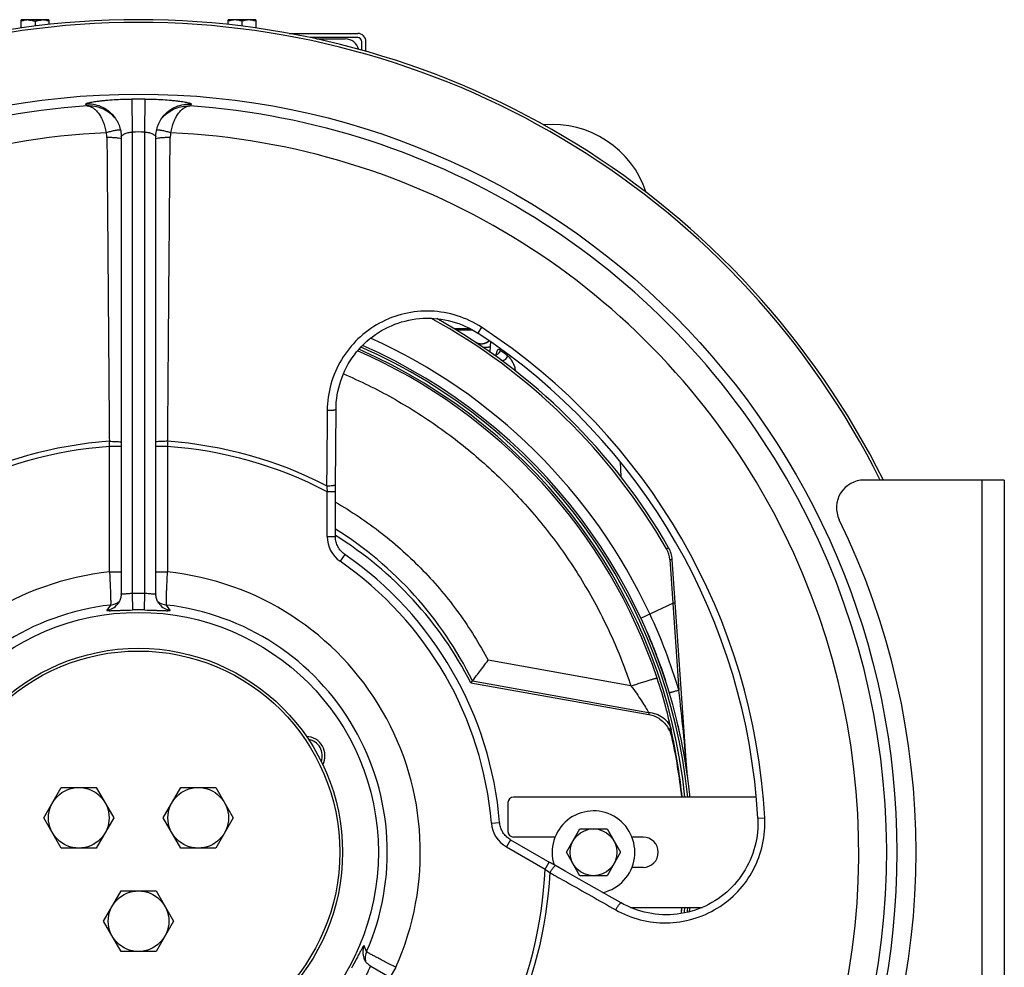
# Model space of a CAD drawing. Extents: x -3199 to 1181, y 8 to 2383.
# Tile 53 of 73: x -766 to -409, y 1159 to 1503. Entities that reach past the tile are written whole.
import ezdxf

# ---------------------------------------------------------------- set-up
doc = ezdxf.new("R2010")
doc.units = 0
doc.header["$LTSCALE"] = 65.395
doc.layers.get('0').update_dxf_attribs({"linetype": 'CONTINUOUS'})

msp = doc.modelspace()

# ---------------------------------------------------------------- linework, layer by layer
at = {"color": 6, "linetype": 'CONTINUOUS'}
for p, q in [((-765.4, 1499.64), (-765.4, 1502.55)), ((-762.9, 1502.55), (-765.4, 1502.55)), ((-760.4, 1502.1), (-760.4, 1500.29)), ((-755.4, 1502.55), (-757.9, 1502.55)), ((-755.4, 1502.55), (-755.4, 1500.87)), ((-690.4, 1500.87), (-690.4, 1502.55)), ((-680.4, 1502.55), (-690.4, 1502.55)), ((-685.4, 1502.1), (-685.4, 1500.29)), ((-680.4, 1502.55), (-680.4, 1499.64)), ((-668.25, 1497.65), (-643.4, 1497.65)), ((-640.4, 1491.15), (-640.4, 1494.65)), ((-608.58, 1390.65), (-602.78, 1390.65)), ((-607.7, 1390.11), (-601.78, 1390.11)), ((-595.3, 1385.89), (-595.5, 1382.13)), ((-598.09, 1385.02), (-598.31, 1385)), ((-548.21, 1342.32), (-547.92, 1336.85)), ((-523.86, 1228.74), (-529.32, 1306.82)), ((-538.66, 1281), (-537.6, 1278.5)), ((-537.41, 1278.04), (-536.86, 1276.75)), ((-536.87, 1276.77), (-535.95, 1274.44)), ((-535.92, 1274.37), (-535.26, 1272.7)), ((-535.07, 1272.21), (-535.07, 1272.2)), ((-535.07, 1272.2), (-535.06, 1272.2)), ((-534.88, 1271.7), (-533.37, 1267.6)), ((-533.38, 1267.61), (-532.89, 1266.17)), ((-532.77, 1265.82), (-531.82, 1263.01)), ((-602.35, 1262.05), (-537.81, 1250.67)), ((-523.86, 1228.69), (-523.86, 1228.75)), ((-523.86, 1228.7), (-523.86, 1228.74)), ((-523.86, 1228.68), (-523.86, 1228.7)), ((-523.85, 1228.63), (-523.86, 1228.69)), ((-523.85, 1228.65), (-523.86, 1228.68)), ((-523.85, 1228.58), (-523.85, 1228.6)), ((-757.25, 1213.15), (-750.9, 1224.15)), ((-750.9, 1224.15), (-738.2, 1224.15)), ((-738.2, 1224.15), (-731.85, 1213.15)), ((-713.95, 1213.15), (-707.6, 1224.15)), ((-707.6, 1224.15), (-694.9, 1224.15)), ((-694.9, 1224.15), (-688.54, 1213.15)), ((-750.9, 1202.15), (-757.25, 1213.15)), ((-731.85, 1213.15), (-738.2, 1202.15)), ((-707.6, 1202.15), (-713.95, 1213.15)), ((-688.54, 1213.15), (-694.9, 1202.15)), ((-567.71, 1200.65), (-562.8, 1209.15)), ((-562.8, 1209.15), (-552.99, 1209.15)), ((-552.99, 1209.15), (-548.08, 1200.65)), ((-738.2, 1202.15), (-750.9, 1202.15)), ((-694.9, 1202.15), (-707.6, 1202.15)), ((-562.8, 1192.15), (-567.71, 1200.65)), ((-548.08, 1200.65), (-552.99, 1192.15)), ((-552.99, 1192.15), (-562.8, 1192.15)), ((-735.6, 1175.65), (-729.25, 1186.65)), ((-729.25, 1186.65), (-716.55, 1186.65)), ((-716.55, 1186.65), (-710.19, 1175.65)), ((-729.25, 1164.65), (-735.6, 1175.65)), ((-710.19, 1175.65), (-716.55, 1164.65)), ((-716.55, 1164.65), (-729.25, 1164.65))]:
    msp.add_line(p, q, dxfattribs=at)
at = {"color": 2, "linetype": 'CONTINUOUS'}
for p, q in [((-757.9, 1502.55), (-762.9, 1502.55)), ((-643.4, 1496.15), (-660.63, 1496.15)), ((-658.31, 1495.65), (-647.9, 1495.65)), ((-641.9, 1491.56), (-641.9, 1494.65)), ((-537.41, 1278.04), (-537.6, 1278.5)), ((-537.4, 1278.05), (-537.59, 1278.51)), ((-536.86, 1276.74), (-536.85, 1276.71)), ((-536.72, 1276.4), (-536.86, 1276.74)), ((-536.85, 1276.71), (-536.66, 1276.24)), ((-536.72, 1276.4), (-536.66, 1276.25)), ((-536.09, 1274.8), (-535.92, 1274.37)), ((-536.08, 1274.8), (-535.91, 1274.38)), ((-535.26, 1272.7), (-535.07, 1272.2)), ((-535.26, 1272.7), (-535.07, 1272.2)), ((-534.88, 1271.71), (-535.07, 1272.2)), ((-534.88, 1271.7), (-535.07, 1272.2)), ((-534.1, 1269.56), (-534.15, 1269.71)), ((-534.08, 1269.57), (-534.14, 1269.72)), ((-533.54, 1268.04), (-533.39, 1267.65)), ((-533.53, 1268.04), (-533.39, 1267.63)), ((-533.39, 1267.65), (-533.18, 1267.04)), ((-533.16, 1266.98), (-533.39, 1267.65)), ((-533.18, 1267.04), (-533.16, 1266.98)), ((-532.89, 1266.17), (-532.77, 1265.82)), ((-532.88, 1266.18), (-532.76, 1265.82)), ((-532.35, 1264.59), (-532.5, 1265.02)), ((-532.34, 1264.6), (-532.49, 1265.02)), ((-523.84, 1228.56), (-523.84, 1228.52)), ((-523.83, 1228.48), (-523.84, 1228.5))]:
    msp.add_line(p, q, dxfattribs=at)
at = {"color": 9, "linetype": 'CONTINUOUS'}
for p, q in [((-741.48, 1471.35), (-742, 1472)), ((-725.29, 1473.86), (-725.18, 1461.89)), ((-720.61, 1461.89), (-720.51, 1473.86)), ((-703.79, 1472), (-704.32, 1471.35)), ((-725.18, 1461.89), (-725.18, 1294.53)), ((-720.61, 1294.53), (-720.61, 1461.89)), ((-598.5, 1391.09), (-599.88, 1388.97)), ((-600.56, 1385.59), (-600.56, 1385.59)), ((-733.41, 1302.32), (-733.41, 1347.84)), ((-729.18, 1347.84), (-733.41, 1347.84)), ((-712.38, 1347.84), (-716.61, 1347.84)), ((-712.38, 1347.84), (-712.38, 1302.32)), ((-416.9, 1065.65), (-416.9, 1335.65)), ((-654.49, 1315.22), (-654.49, 1331.41)), ((-651.49, 1331.41), (-654.49, 1331.41)), ((-654.49, 1315.22), (-651.49, 1315.22)), ((-531.41, 1310.66), (-530.63, 1311.1)), ((-648.05, 1308.66), (-649.76, 1306.19)), ((-530.23, 1306.8), (-529.12, 1291)), ((-733.41, 1302.32), (-729.18, 1302.32)), ((-716.61, 1302.32), (-712.38, 1302.32)), ((-725.18, 1294.53), (-725.04, 1288.55)), ((-720.76, 1288.55), (-720.61, 1294.53)), ((-733.04, 1290.31), (-734.39, 1288.46)), ((-711.4, 1288.46), (-712.76, 1290.31)), ((-540.73, 1285.59), (-529.12, 1291)), ((-529.12, 1291), (-526.92, 1259.42)), ((-544.29, 1260.97), (-596.11, 1270.3)), ((-601.75, 1262.86), (-537.95, 1251.38)), ((-537.95, 1251.38), (-537.81, 1250.67)), ((-594.92, 1211.21), (-591.93, 1211.46)), ((-498.3, 1213.02), (-495.77, 1213.16)), ((-587.97, 1205.2), (-589.47, 1202.61)), ((-589.47, 1202.61), (-575.45, 1194.51)), ((-575.45, 1194.51), (-573.95, 1197.11)), ((-640.17, 1164.6), (-641.1, 1166.7)), ((-629.59, 1158.92), (-631.7, 1155.25))]:
    msp.add_line(p, q, dxfattribs=at)
at = {"color": 7, "linetype": 'CONTINUOUS'}
for p, q in [((-731.66, 1467.38), (-731.66, 1467.39)), ((-714.14, 1467.38), (-714.13, 1467.39)), ((-729.18, 1460.12), (-729.18, 1294.36)), ((-716.61, 1294.36), (-716.61, 1460.12)), ((-651.48, 1333.7), (-651.27, 1361.37)), ((-408.9, 1335.65), (-459.77, 1335.65)), ((-408.9, 1335.65), (-408.9, 1065.65)), ((-730.44, 1290.7), (-730.42, 1290.72)), ((-730.39, 1290.77), (-730.42, 1290.72)), ((-715.35, 1290.7), (-715.37, 1290.72)), ((-588.9, 1218.65), (-588.9, 1208.15)), ((-498.87, 1220.65), (-586.9, 1220.65)), ((-587.97, 1205.2), (-573.68, 1196.95)), ((-571.85, 1206.15), (-586.9, 1206.15)), ((-539.9, 1206.15), (-543.94, 1206.15)), ((-560.51, 1189.47), (-568.22, 1193.85)), ((-539.9, 1195.15), (-543.94, 1195.15)), ((-544.52, 1180.65), (-518.45, 1180.65)), ((-641.13, 1162.15), (-641.13, 1162.13)), ((-641.1, 1162.07), (-641.13, 1162.13)), ((-495.05, 1076.36), (-638.59, 1159.23))]:
    msp.add_line(p, q, dxfattribs=at)
for points in [[(-731.66, 1467.39), (-731.58, 1467.29), (-731.26, 1466.84), (-730.96, 1466.38), (-730.68, 1465.9), (-730.42, 1465.4), (-730.18, 1464.9), (-729.97, 1464.38), (-729.78, 1463.85), (-729.62, 1463.32), (-729.48, 1462.77), (-729.37, 1462.22), (-729.28, 1461.67), (-729.22, 1461.11), (-729.19, 1460.55), (-729.18, 1460.12)], [(-716.61, 1460.12), (-716.6, 1460.56), (-716.57, 1461.12), (-716.51, 1461.69), (-716.42, 1462.24), (-716.31, 1462.8), (-716.17, 1463.35), (-716, 1463.89), (-715.81, 1464.42), (-715.59, 1464.94), (-715.35, 1465.45), (-715.09, 1465.95), (-714.8, 1466.43), (-714.49, 1466.9), (-714.13, 1467.39)], [(-651.27, 1361.37), (-651.24, 1362.56), (-651.16, 1363.88), (-651.02, 1365.21), (-650.83, 1366.52), (-650.59, 1367.83), (-650.29, 1369.13), (-649.94, 1370.42), (-649.55, 1371.69), (-649.1, 1372.95), (-648.6, 1374.18), (-648.05, 1375.4), (-647.45, 1376.59), (-646.81, 1377.76), (-646.12, 1378.9), (-645.38, 1380.01), (-644.61, 1381.09), (-643.79, 1382.14), (-642.92, 1383.15), (-642.02, 1384.13), (-641.08, 1385.08), (-640.11, 1385.98), (-639.1, 1386.84), (-638.05, 1387.66), (-636.98, 1388.44), (-635.87, 1389.17), (-634.74, 1389.86), (-633.58, 1390.51), (-632.4, 1391.1), (-631.2, 1391.65), (-629.97, 1392.15), (-628.73, 1392.6), (-627.47, 1393), (-626.2, 1393.35), (-624.91, 1393.65), (-623.61, 1393.9), (-622.31, 1394.09), (-621, 1394.24), (-619.69, 1394.33), (-618.37, 1394.37), (-617.05, 1394.36), (-615.74, 1394.29), (-614.43, 1394.17), (-613.13, 1394), (-611.83, 1393.78), (-610.55, 1393.51), (-609.27, 1393.19), (-608.01, 1392.82), (-606.77, 1392.4), (-605.55, 1391.93), (-604.34, 1391.41), (-603.16, 1390.85), (-602, 1390.24), (-600.86, 1389.58), (-599.88, 1388.97)], [(-651.49, 1315.22), (-651.49, 1331.74), (-651.48, 1332.23), (-651.48, 1332.72), (-651.48, 1333.21), (-651.48, 1333.7)], [(-648.05, 1308.66), (-648.3, 1308.84), (-648.65, 1309.12), (-648.98, 1309.41), (-649.29, 1309.73), (-649.59, 1310.06), (-649.87, 1310.4), (-650.12, 1310.76), (-650.36, 1311.14), (-650.58, 1311.52), (-650.77, 1311.92), (-650.94, 1312.33), (-651.09, 1312.75), (-651.22, 1313.17), (-651.32, 1313.61), (-651.4, 1314.04), (-651.45, 1314.48), (-651.48, 1314.92), (-651.49, 1315.22)], [(-729.18, 1294.36), (-729.19, 1294.13), (-729.21, 1293.76), (-729.26, 1293.39), (-729.33, 1293.03), (-729.42, 1292.68), (-729.54, 1292.33), (-729.67, 1292), (-729.82, 1291.67), (-730, 1291.36), (-730.18, 1291.06), (-730.39, 1290.77)], [(-715.37, 1290.72), (-715.6, 1291.04), (-715.79, 1291.34), (-715.96, 1291.65), (-716.12, 1291.98), (-716.25, 1292.32), (-716.37, 1292.67), (-716.46, 1293.02), (-716.53, 1293.38), (-716.58, 1293.75), (-716.61, 1294.13), (-716.61, 1294.36)], [(-587.97, 1205.2), (-588.23, 1205.36), (-588.6, 1205.61), (-588.95, 1205.88), (-589.29, 1206.16), (-589.62, 1206.47), (-589.92, 1206.79), (-590.21, 1207.13), (-590.47, 1207.48), (-590.72, 1207.85), (-590.95, 1208.23), (-591.15, 1208.62), (-591.34, 1209.03), (-591.5, 1209.44), (-591.63, 1209.86), (-591.75, 1210.29), (-591.84, 1210.73), (-591.9, 1211.17), (-591.93, 1211.46)], [(-498.3, 1213.02), (-498.26, 1211.85), (-498.26, 1210.54), (-498.31, 1209.23), (-498.41, 1207.92), (-498.57, 1206.62), (-498.77, 1205.33), (-499.03, 1204.04), (-499.34, 1202.76), (-499.7, 1201.5), (-500.11, 1200.25), (-500.56, 1199.02), (-501.07, 1197.81), (-501.62, 1196.61), (-502.23, 1195.44), (-502.87, 1194.3), (-503.57, 1193.18), (-504.3, 1192.09), (-505.08, 1191.02), (-505.9, 1189.99), (-506.77, 1188.99), (-507.67, 1188.03), (-508.61, 1187.1), (-509.58, 1186.21), (-510.6, 1185.36), (-511.64, 1184.55), (-512.72, 1183.78), (-513.83, 1183.06), (-514.96, 1182.38), (-516.13, 1181.74), (-517.32, 1181.15), (-518.53, 1180.61), (-519.76, 1180.12), (-521.01, 1179.68), (-522.28, 1179.28), (-523.57, 1178.94), (-524.87, 1178.65), (-526.18, 1178.41), (-527.49, 1178.23), (-528.82, 1178.09), (-530.15, 1178.01), (-531.48, 1177.99), (-532.82, 1178.01), (-534.15, 1178.09), (-535.47, 1178.23), (-536.79, 1178.41), (-538.11, 1178.65), (-539.41, 1178.94), (-540.69, 1179.29), (-541.97, 1179.68), (-543.22, 1180.13), (-544.46, 1180.62), (-545.67, 1181.16), (-546.86, 1181.75), (-547.89, 1182.32)], [(-568.22, 1193.85), (-571.97, 1195.98), (-572.4, 1196.22), (-572.82, 1196.46), (-573.25, 1196.71), (-573.68, 1196.95)], [(-547.89, 1182.32), (-552.17, 1184.74), (-556.42, 1187.15), (-560.51, 1189.47)], [(-638.59, 1159.23), (-638.8, 1159.35), (-639.1, 1159.56), (-639.4, 1159.79), (-639.67, 1160.03), (-639.93, 1160.29), (-640.17, 1160.56), (-640.4, 1160.84), (-640.6, 1161.14), (-640.79, 1161.44), (-640.96, 1161.75), (-641.1, 1162.07)]]:
    msp.add_lwpolyline(points, dxfattribs=at)
at = {"color": 6, "linetype": 'CONTINUOUS'}
for points in [[(-598.39, 1384.99), (-598.43, 1384.99), (-598.48, 1384.99), (-598.52, 1384.99), (-598.56, 1384.99), (-598.61, 1384.99), (-598.66, 1384.99), (-598.71, 1384.99), (-598.76, 1384.99), (-598.81, 1385), (-598.86, 1385), (-598.91, 1385.01), (-598.96, 1385.01), (-599.01, 1385.02), (-599.06, 1385.02), (-599.12, 1385.03), (-599.17, 1385.04), (-599.23, 1385.05), (-599.28, 1385.06), (-599.33, 1385.07), (-599.39, 1385.08), (-599.44, 1385.1), (-599.5, 1385.11), (-599.55, 1385.13), (-599.61, 1385.14), (-599.67, 1385.16), (-599.72, 1385.18), (-599.78, 1385.2), (-599.83, 1385.22), (-599.89, 1385.24), (-599.94, 1385.26), (-600, 1385.29), (-600.06, 1385.31), (-600.11, 1385.34), (-600.17, 1385.36), (-600.22, 1385.39), (-600.28, 1385.42), (-600.34, 1385.45), (-600.39, 1385.48), (-600.45, 1385.51), (-600.5, 1385.55), (-600.55, 1385.58), (-600.56, 1385.59)], [(-595.77, 1386.21), (-595.81, 1386.17), (-595.88, 1386.1), (-595.96, 1386.02), (-596.05, 1385.94), (-596.14, 1385.87), (-596.23, 1385.79), (-596.33, 1385.72), (-596.43, 1385.65), (-596.54, 1385.58), (-596.65, 1385.51), (-596.77, 1385.45), (-596.9, 1385.38), (-597.03, 1385.32), (-597.18, 1385.26), (-597.33, 1385.2), (-597.5, 1385.15), (-597.69, 1385.1), (-597.89, 1385.06), (-598.09, 1385.02)], [(-598.3, 1385), (-598.32, 1385), (-598.36, 1385), (-598.39, 1384.99)], [(-598.2, 1385.01), (-598.22, 1385.01), (-598.25, 1385.01), (-598.27, 1385), (-598.3, 1385)], [(-523.83, 1228.48), (-523.84, 1228.53), (-523.85, 1228.58), (-523.85, 1228.64)]]:
    msp.add_lwpolyline(points, dxfattribs=at)
at = {"color": 7, "linetype": 'CONTINUOUS'}
for radius in [275, 87]:
    msp.add_circle((-722.9, 1200.65), radius, dxfattribs=at)
at = {"color": 6, "linetype": 'CONTINUOUS'}
for centre, radius in [((-722.9, 1200.65), 74), ((-722.9, 1200.65), 73), ((-744.55, 1213.15), 11), ((-701.25, 1213.15), 11), ((-557.9, 1200.65), 8.5), ((-722.9, 1175.65), 11)]:
    msp.add_circle(centre, radius, dxfattribs=at)
at = {"color": 7, "linetype": 'CONTINUOUS'}
for centre, radius, start, end in [((-722.9, 1200.65), 302, 26.554, 153.446), ((-722.9, 1200.65), 301, 26.6488, 153.3512), ((-722.9, 1200.65), 224.94, 3.1529, 56.8471), ((-459.77, 1325.65), 10, 90, 206.0144), ((-715.9, 1200.65), 275, 333.9856, 26.0144), ((-722.9, 1200.65), 131.41, 4.7204, 55.2796), ((-662.27, 1235.65), 6, 339.922, 80.0717), ((-586.9, 1218.65), 2, 90, 180), ((-586.9, 1208.15), 2, 180, 270), ((-539.9, 1200.65), 5.5, 270, 90)]:
    msp.add_arc(centre, radius, start, end, dxfattribs=at)
at = {"color": 6, "linetype": 'CONTINUOUS'}
for centre, radius, start, end in [((-643.4, 1494.65), 3, 0, 90), ((-572.9, 1428.65), 36, 18.3837, 94.985), ((-722.9, 1200.65), 221.74, 29.8769, 60.8007), ((-722.9, 1200.65), 201, 8.0927, 66.1616), ((-722.9, 1200.65), 135.28, 26.9943, 58.1364), ((-539.3, 1306.12), 10, 4, 29.8769), ((-599.81, 1261.3), 2.5, 141.1447, 143.5792), ((-538.99, 1240.47), 9.74, 12.636, 32.5503), ((-718.76, 1200.18), 193.97, 6.0567, 12.6333), ((-557.9, 1200.65), 15, 283.2064, 197.6537), ((-721.83, 1200.87), 197.04, 353.4591, 354.1088), ((-722.9, 1200.65), 201, 353.8379, 353.8383)]:
    msp.add_arc(centre, radius, start, end, dxfattribs=at)
at = {"color": 2, "linetype": 'CONTINUOUS'}
for centre, radius, start, end in [((-647.9, 1490.65), 5, 14.2798, 89.9999), ((-643.4, 1494.65), 1.5, 0.0002, 89.9998), ((-722.9, 1200.65), 201, 22.9506, 23.5455), ((-722.95, 1200.63), 201.06, 22.7556, 22.9506), ((-722.95, 1200.63), 201.06, 22.7899, 22.9506), ((-722.95, 1200.63), 201.06, 22.7899, 22.9507), ((-722.99, 1200.61), 201.1, 22.2437, 22.7257), ((-723, 1200.61), 201.11, 22.2437, 22.6815), ((-723, 1200.61), 201.11, 22.2355, 22.6469), ((-723, 1200.61), 201.11, 22.2438, 22.6469), ((-723.05, 1200.59), 201.16, 21.5955, 22.1385), ((-723.04, 1200.59), 201.16, 21.6487, 22.1385), ((-723.05, 1200.59), 201.16, 21.6487, 22.0918), ((-723.08, 1200.58), 201.19, 20.8549, 21.5196), ((-723.07, 1200.58), 201.19, 21.0029, 21.5196), ((-723.08, 1200.58), 201.19, 20.3668, 20.7322), ((-723.07, 1200.58), 201.19, 20.0993, 20.7322), ((-723.07, 1200.58), 201.19, 20.0993, 20.7034), ((-723.07, 1200.58), 201.18, 20.0984, 20.3668), ((-723.04, 1200.59), 201.16, 19.5907, 20.0575), ((-723.04, 1200.59), 201.15, 19.4743, 20.0539), ((-722.99, 1200.61), 201.1, 19.0283, 19.3258), ((-722.97, 1200.62), 201.08, 18.6818, 19.3258), ((-722.99, 1200.61), 201.1, 19.0287, 19.2706), ((-722.94, 1200.63), 201.05, 18.6817, 18.922), ((-722.94, 1200.63), 201.05, 18.6818, 18.922), ((-722.88, 1200.65), 200.99, 18.0928, 18.6817), ((-722.9, 1200.65), 201, 12.0322, 13.4379), ((-662.27, 1235.65), 7, 332.4828, 87.4966), ((-519.87, 1229.04), 4, 184.0006, 187.9602), ((-519.87, 1229.04), 4, 184, 184.4239), ((-519.88, 1229.04), 4, 184, 184.424), ((-519.87, 1229.04), 4, 184.4239, 184.6607), ((-519.87, 1229.04), 4, 184.424, 184.6609), ((-722.9, 1200.65), 201, 5.7106, 7.9608), ((-722.9, 1200.65), 201, 353.8383, 354.2894)]:
    msp.add_arc(centre, radius, start, end, dxfattribs=at)
at = {"color": 9, "linetype": 'CONTINUOUS'}
for centre, radius, start, end in [((-722.9, 1200.65), 271.34, 93.9266, 206.0734), ((-722.9, 1200.65), 273.22, 89.4989, 90.5011), ((-722.9, 1200.65), 271.34, 333.9266, 86.0734), ((-740.89, 1458.66), 12.63, 42.5551, 43.4003), ((-740.87, 1458.68), 12.61, 40.5044, 42.5553), ((-704.93, 1458.68), 12.61, 137.5014, 139.4984), ((-704.91, 1458.66), 12.63, 136.6212, 137.5016), ((-722.9, 1200.65), 261.23, 92.5735, 207.4265), ((-740.55, 1459.84), 6.18, 0.5158, 16.7023), ((-722.9, 1200.65), 261.26, 89.4989, 90.5011), ((-705.24, 1459.84), 6.18, 163.2977, 179.4841), ((-722.9, 1200.65), 261.23, 332.5735, 87.4265), ((-722.9, 1200.65), 220.84, 29.8768, 61.3006), ((-722.9, 1200.65), 227.47, 3.1529, 56.8471), ((-722.9, 1200.65), 204.6, 25, 65.7083), ((-722.9, 1200.76), 198.37, 18.5294, 66.3932), ((-722.9, 1200.65), 199.18, 5.7632, 66.3453), ((-722.9, 1200.65), 200.22, 5.7333, 66.2441), ((-721.51, 1214.88), 212.24, 51.3552, 52.2691), ((-722.9, 1200.65), 147.57, 94.0866, 117.618), ((-722.9, 1200.65), 149.44, 94.0624, 117.157), ((-1233.78, 1330.03), 500.69, 2.0394, 2.2529), ((-208.23, 1329.89), 504.47, 177.7479, 177.9598), ((-722.9, 1200.65), 147.57, 62.382, 85.9134), ((-722.9, 1200.65), 149.44, 62.843, 85.9376), ((-447.04, 1351.63), 208.43, 184.9606, 185.5694), ((-722.92, 1203.56), 134.81, 26.0604, 58), ((-643.5, 1315.22), 10.98, 179.9952, 235.2845), ((-539.22, 1306.17), 9.01, 4.0079, 29.8736), ((-722.9, 1200.65), 128.41, 4.7203, 55.2797), ((-722.9, 1200.65), 102.21, 95.9055, 204.0945), ((-722.9, 1200.65), 102.21, 335.9055, 84.0945), ((-722.9, 1200.65), 93.91, 88.6059, 91.3941), ((-722.9, 1200.65), 90.24, 96.4516, 203.5484), ((-735.14, 1294.38), 5.97, 277.224, 321.4485), ((-733.68, 1296.25), 5.97, 276.2337, 310.4752), ((-735.14, 1294.37), 5.96, 321.4761, 322.03), ((-712.11, 1296.25), 5.97, 229.5336, 263.7668), ((-710.65, 1294.37), 5.96, 217.9695, 218.5184), ((-710.65, 1294.38), 5.97, 218.5461, 262.7755), ((-722.9, 1200.65), 90.24, 336.4516, 83.5484), ((-722.9, 1200.65), 87.93, 88.6059, 91.3941), ((-723.26, 1200.48), 205, 16.7096, 24.9999), ((-1515.52, 1145.51), 995.15, 4.84068, 6.57281), ((-722.04, 1206.23), 196.21, 10.6792, 11.4239), ((-723.05, 1200.74), 198.3, 5.7625, 12.1842), ((-722.9, 1200.65), 201, 7.9608, 8.0927), ((-583.98, 1212.12), 10.98, 184.7155, 240.0048), ((-722.9, 1200.65), 147.57, 334.0866, 357.618), ((-722.9, 1200.65), 149.44, 334.0624, 357.157), ((-453.21, 1365.47), 210.16, 234.4331, 235.0369), ((-722.91, 1200.59), 198.15, 353.5815, 354.2234), ((-722.9, 1200.65), 199.18, 353.6552, 354.2369), ((-722.9, 1200.65), 200.22, 353.7567, 354.2668), ((-635.6, 1164.39), 5.97, 157.224, 201.4485), ((-634.71, 1162.19), 5.97, 156.2337, 190.4752), ((-635.61, 1164.39), 5.96, 201.4761, 202.03)]:
    msp.add_arc(centre, radius, start, end, dxfattribs=at)
at = {"color": 6, "linetype": 'CONTINUOUS'}
for points, knots in [([(-762.9, 1502.55), (-763.32, 1502.55), (-764.17, 1502.46), (-764.99, 1502.24), (-765.4, 1502.1)], [0, 0, 0, 0, 0.498128, 1, 1, 1, 1]), ([(-755.4, 1502.1), (-755.8, 1502.24), (-756.62, 1502.46), (-757.47, 1502.55), (-757.9, 1502.55)], [0, 0, 0, 0, 0.501872, 1, 1, 1, 1]), ([(-687.9, 1502.55), (-688.32, 1502.55), (-689.17, 1502.46), (-689.99, 1502.24), (-690.4, 1502.1)], [0, 0, 0, 0, 0.498128, 1, 1, 1, 1]), ([(-685.4, 1502.1), (-685.8, 1502.24), (-686.62, 1502.46), (-687.47, 1502.55), (-687.9, 1502.55)], [0, 0, 0, 0, 0.501872, 1, 1, 1, 1]), ([(-682.9, 1502.55), (-683.32, 1502.55), (-684.17, 1502.46), (-684.99, 1502.24), (-685.4, 1502.1)], [0, 0, 0, 0, 0.498128, 1, 1, 1, 1]), ([(-680.4, 1502.1), (-680.8, 1502.24), (-681.62, 1502.46), (-682.47, 1502.55), (-682.9, 1502.55)], [0, 0, 0, 0, 0.501872, 1, 1, 1, 1]), ([(-601.75, 1262.86), (-601.37, 1263.33), (-600.54, 1264.39), (-598.64, 1266.86), (-597.14, 1268.88), (-596.1, 1270.3)], [0, 0, 0, 0, 0.192781, 0.434985, 1, 1, 1, 1]), ([(-537.81, 1250.67), (-537.09, 1250.54), (-535.66, 1250.11), (-533.74, 1248.99), (-532.08, 1247.51), (-531.18, 1246.34), (-530.78, 1245.72)], [0, 0, 0, 0, 0.249875, 0.499846, 0.749891, 1, 1, 1, 1])]:
    msp.add_open_spline(points, degree=3, knots=knots, dxfattribs=at)
at = {"color": 2, "linetype": 'CONTINUOUS'}
for points, knots in [([(-762.9, 1502.55), (-762.26, 1502.55), (-761.41, 1502.41), (-760.6, 1502.17), (-760.4, 1502.1)], [0, 0, 0, 0, 0.748109, 1, 1, 1, 1]), ([(-760.4, 1502.1), (-760.19, 1502.17), (-759.68, 1502.32), (-758.85, 1502.5), (-758.21, 1502.55), (-757.9, 1502.55)], [0, 0, 0, 0, 0.251492, 0.62659, 1, 1, 1, 1]), ([(-594.3, 1381.29), (-594.21, 1381.23), (-594, 1381.12), (-593.46, 1381.02), (-592.69, 1381.24), (-591.98, 1381.88), (-591.7, 1382.46), (-591.63, 1382.74)], [0, 0, 0, 0, 0.095801, 0.204686, 0.462803, 0.748453, 1, 1, 1, 1]), ([(-591.63, 1382.74), (-591.71, 1382.8), (-591.87, 1382.91), (-592.15, 1382.99), (-592.43, 1382.93), (-592.68, 1382.74), (-592.88, 1382.43), (-593.04, 1382.04), (-593.16, 1381.59), (-593.22, 1381.27), (-593.24, 1381.11)], [0, 0, 0, 0, 0.104571, 0.198694, 0.290229, 0.393908, 0.519756, 0.666933, 0.829125, 1, 1, 1, 1])]:
    msp.add_open_spline(points, degree=3, knots=knots, dxfattribs=at)
at = {"color": 9, "linetype": 'CONTINUOUS'}
for points, knots in [([(-742, 1472), (-742.01, 1472.01), (-742.03, 1472.06), (-742, 1472.13), (-741.93, 1472.19), (-741.81, 1472.26), (-741.65, 1472.32), (-741.45, 1472.39), (-741.21, 1472.47), (-740.81, 1472.57), (-740.2, 1472.7), (-739.36, 1472.85), (-738.37, 1473.01), (-737.26, 1473.15), (-736.03, 1473.29), (-734.19, 1473.47), (-731.7, 1473.66), (-728.55, 1473.81), (-726.39, 1473.85), (-725.29, 1473.86)], [0, 0, 0, 0, 0.003651, 0.007465, 0.012915, 0.020564, 0.030591, 0.043044, 0.057921, 0.075198, 0.116751, 0.167216, 0.225982, 0.292351, 0.365567, 0.444833, 0.618177, 0.805561, 1, 1, 1, 1]), ([(-731.66, 1467.39), (-732.29, 1468.2), (-733.75, 1469.66), (-736.39, 1471.19), (-739.2, 1471.99), (-741.1, 1472.06), (-742, 1472)], [0, 0, 0, 0, 0.26195, 0.52087, 0.768901, 1, 1, 1, 1]), ([(-731.71, 1467.34), (-732.34, 1468.02), (-733.76, 1469.22), (-736.2, 1470.51), (-738.8, 1471.26), (-740.59, 1471.38), (-741.48, 1471.35)], [0, 0, 0, 0, 0.256943, 0.508682, 0.755951, 1, 1, 1, 1]), ([(-741.48, 1471.35), (-741.12, 1471.33), (-740.39, 1471.17), (-739.33, 1470.63), (-738.31, 1469.79), (-737.35, 1468.67), (-736.46, 1467.26), (-735.38, 1464.94), (-734.86, 1462.98), (-734.63, 1461.62)], [0, 0, 0, 0, 0.083916, 0.175476, 0.278271, 0.394531, 0.525557, 0.671394, 1, 1, 1, 1]), ([(-720.51, 1473.86), (-719.4, 1473.85), (-717.24, 1473.81), (-714.09, 1473.66), (-711.61, 1473.47), (-709.77, 1473.29), (-708.53, 1473.15), (-707.42, 1473.01), (-706.43, 1472.85), (-705.59, 1472.7), (-704.99, 1472.57), (-704.58, 1472.47), (-704.34, 1472.39), (-704.14, 1472.32), (-703.98, 1472.26), (-703.87, 1472.19), (-703.79, 1472.13), (-703.76, 1472.06), (-703.78, 1472.01), (-703.79, 1472)], [0, 0, 0, 0, 0.194436, 0.381819, 0.555164, 0.63443, 0.707647, 0.774017, 0.832783, 0.883248, 0.924801, 0.942078, 0.956956, 0.969409, 0.979436, 0.987085, 0.992535, 0.996349, 1, 1, 1, 1]), ([(-714.13, 1467.39), (-713.51, 1468.2), (-712.04, 1469.66), (-709.41, 1471.19), (-706.59, 1471.99), (-704.7, 1472.06), (-703.79, 1472)], [0, 0, 0, 0, 0.26195, 0.52087, 0.768901, 1, 1, 1, 1]), ([(-714.09, 1467.34), (-713.45, 1468.02), (-712.03, 1469.22), (-709.6, 1470.51), (-706.99, 1471.26), (-705.2, 1471.38), (-704.32, 1471.35)], [0, 0, 0, 0, 0.256946, 0.508686, 0.755954, 1, 1, 1, 1]), ([(-711.17, 1461.62), (-710.93, 1462.98), (-710.41, 1464.94), (-709.33, 1467.26), (-708.45, 1468.67), (-707.48, 1469.79), (-706.46, 1470.63), (-705.4, 1471.17), (-704.67, 1471.33), (-704.32, 1471.35)], [0, 0, 0, 0, 0.328607, 0.474443, 0.605469, 0.721729, 0.824525, 0.916084, 1, 1, 1, 1]), ([(-729.45, 1462.61), (-729.59, 1462.62), (-729.9, 1462.61), (-730.65, 1462.54), (-731.75, 1462.35), (-733.16, 1462.03), (-734.14, 1461.76), (-734.63, 1461.62)], [0, 0, 0, 0, 0.079114, 0.178064, 0.42513, 0.710973, 1, 1, 1, 1]), ([(-729.18, 1460.12), (-729.18, 1460.2), (-729.1, 1460.41), (-728.85, 1460.68), (-728.48, 1460.96), (-727.98, 1461.24), (-727.38, 1461.49), (-726.44, 1461.77), (-725.69, 1461.87), (-725.18, 1461.89)], [0, 0, 0, 0, 0.056756, 0.135672, 0.239169, 0.36464, 0.508196, 0.665136, 1, 1, 1, 1]), ([(-720.61, 1461.89), (-720.1, 1461.87), (-719.35, 1461.77), (-718.42, 1461.49), (-717.82, 1461.24), (-717.32, 1460.96), (-716.94, 1460.68), (-716.69, 1460.41), (-716.61, 1460.2), (-716.61, 1460.12)], [0, 0, 0, 0, 0.334864, 0.491804, 0.63536, 0.760831, 0.864328, 0.943244, 1, 1, 1, 1]), ([(-711.17, 1461.62), (-711.66, 1461.76), (-712.63, 1462.03), (-714.05, 1462.35), (-715.15, 1462.54), (-715.89, 1462.61), (-716.21, 1462.62), (-716.35, 1462.61)], [0, 0, 0, 0, 0.289015, 0.574849, 0.821918, 0.920875, 1, 1, 1, 1]), ([(-729.18, 1459.48), (-729.51, 1459.57), (-730.28, 1459.7), (-731.54, 1459.82), (-732.93, 1459.89), (-733.89, 1459.9), (-734.37, 1459.9)], [0, 0, 0, 0, 0.197594, 0.44919, 0.726441, 1, 1, 1, 1]), ([(-734.37, 1459.9), (-734.33, 1455.3), (-734.26, 1446.12), (-734.13, 1430.05), (-733.97, 1411.69), (-733.84, 1394.47), (-733.73, 1380.7), (-733.66, 1370.37), (-733.57, 1360.04), (-733.51, 1353.15), (-733.48, 1349.71)], [0, 0, 0, 0, 0.125, 0.25, 0.4375, 0.625, 0.71875, 0.8125, 0.90625, 1, 1, 1, 1]), ([(-711.43, 1459.9), (-711.9, 1459.9), (-712.86, 1459.89), (-714.25, 1459.82), (-715.51, 1459.7), (-716.28, 1459.57), (-716.61, 1459.48)], [0, 0, 0, 0, 0.27354, 0.550777, 0.802376, 1, 1, 1, 1]), ([(-712.31, 1349.71), (-712.27, 1354.3), (-712.19, 1363.48), (-712.07, 1379.55), (-711.93, 1397.92), (-711.76, 1418.58), (-711.59, 1439.24), (-711.48, 1453.01), (-711.43, 1459.9)], [0, 0, 0, 0, 0.125, 0.25, 0.4375, 0.625, 0.8125, 1, 1, 1, 1]), ([(-598.5, 1391.09), (-601.21, 1392.86), (-607.15, 1395.68), (-616.83, 1397.37), (-626.6, 1396.42), (-635.73, 1392.93), (-643.6, 1387.16), (-649.66, 1379.54), (-653.51, 1370.61), (-654.43, 1364.17), (-654.45, 1360.96)], [0, 0, 0, 0, 0.125838, 0.251523, 0.376933, 0.501999, 0.626725, 0.751192, 0.87555, 1, 1, 1, 1]), ([(-598.31, 1384.98), (-598.73, 1384.96), (-599.53, 1385.05), (-600.25, 1385.39), (-600.56, 1385.59)], [0, 0, 0, 0, 0.531586, 1, 1, 1, 1]), ([(-595.69, 1386.15), (-596.04, 1385.8), (-596.86, 1385.24), (-597.83, 1385), (-598.31, 1384.98)], [0, 0, 0, 0, 0.505914, 1, 1, 1, 1]), ([(-595.41, 1383.91), (-595.44, 1383.89), (-595.54, 1383.87), (-595.71, 1383.84), (-595.95, 1383.81), (-596.37, 1383.78), (-597.03, 1383.77), (-597.58, 1383.77), (-597.88, 1383.78)], [0, 0, 0, 0, 0.046191, 0.117504, 0.213525, 0.332902, 0.63369, 1, 1, 1, 1]), ([(-591.44, 1379.22), (-591.36, 1379.16), (-591.18, 1379.07), (-590.86, 1379.04), (-590.49, 1379.1), (-589.95, 1379.35), (-589.38, 1379.86), (-589.07, 1380.38), (-588.97, 1380.65)], [0, 0, 0, 0, 0.084775, 0.183578, 0.300725, 0.436092, 0.732187, 1, 1, 1, 1]), ([(-588.97, 1380.65), (-588.79, 1380.51), (-588.45, 1380.19), (-587.84, 1379.44), (-587.16, 1378.35), (-586.64, 1377.14), (-586.35, 1376.1), (-586.27, 1375.55), (-586.26, 1375.27)], [0, 0, 0, 0, 0.109809, 0.225911, 0.471469, 0.730252, 0.863884, 1, 1, 1, 1]), ([(-648.59, 1374.21), (-642.52, 1371.6), (-630.64, 1365.74), (-613.86, 1355.14), (-598.28, 1342.83), (-584.08, 1328.96), (-571.42, 1313.67), (-560.43, 1297.14), (-551.25, 1279.54), (-546.39, 1267.23), (-544.29, 1260.97)], [0, 0, 0, 0, 0.125026, 0.250045, 0.375057, 0.50006, 0.625056, 0.750044, 0.875025, 1, 1, 1, 1]), ([(-654.45, 1360.96), (-654.47, 1358.68), (-654.55, 1349.57), (-654.63, 1340.45), (-654.69, 1333.61)], [0, 0, 0, 0, 0.249955, 1, 1, 1, 1]), ([(-654.45, 1360.96), (-654.07, 1360.96), (-653.33, 1360.97), (-652.45, 1361.03), (-651.84, 1361.12), (-651.57, 1361.18), (-651.41, 1361.24), (-651.32, 1361.29), (-651.27, 1361.34), (-651.27, 1361.37)], [0, 0, 0, 0, 0.349509, 0.682774, 0.813967, 0.910191, 0.944345, 0.969724, 1, 1, 1, 1]), ([(-733.48, 1349.71), (-732.71, 1349.72), (-731.27, 1349.69), (-729.84, 1349.57), (-729.18, 1349.47)], [0, 0, 0, 0, 0.539936, 1, 1, 1, 1]), ([(-712.31, 1349.71), (-713.09, 1349.72), (-714.52, 1349.69), (-715.96, 1349.57), (-716.61, 1349.47)], [0, 0, 0, 0, 0.539936, 1, 1, 1, 1]), ([(-654.69, 1333.61), (-654.31, 1333.6), (-653.56, 1333.61), (-652.66, 1333.67), (-652.05, 1333.76), (-651.77, 1333.82), (-651.61, 1333.88), (-651.53, 1333.92), (-651.48, 1333.97), (-651.48, 1334)], [0, 0, 0, 0, 0.349666, 0.68375, 0.815162, 0.911327, 0.945334, 0.970481, 1, 1, 1, 1]), ([(-651.48, 1327.63), (-645.65, 1324.28), (-634.44, 1316.75), (-619.39, 1303.21), (-606.39, 1287.7), (-599.25, 1276.24), (-596.11, 1270.3)], [0, 0, 0, 0, 0.250032, 0.500042, 0.750031, 1, 1, 1, 1]), ([(-530.23, 1306.8), (-530.12, 1306.81), (-529.95, 1306.82), (-529.73, 1306.83), (-529.59, 1306.83), (-529.48, 1306.83), (-529.4, 1306.83), (-529.35, 1306.83), (-529.33, 1306.83), (-529.32, 1306.82), (-529.32, 1306.82)], [0, 0, 0, 0, 0.375003, 0.552807, 0.710013, 0.836832, 0.928078, 0.981153, 0.994324, 1, 1, 1, 1]), ([(-733.41, 1302.32), (-733.37, 1301.57), (-733.3, 1300.09), (-733.2, 1297.95), (-733.12, 1295.95), (-733.06, 1294.18), (-733.02, 1292.88), (-733, 1292), (-732.99, 1291.47), (-732.99, 1291.03), (-733, 1290.7), (-733.01, 1290.47), (-733.02, 1290.35), (-733.04, 1290.31)], [0, 0, 0, 0, 0.18767, 0.368693, 0.536667, 0.685648, 0.81036, 0.862194, 0.906377, 0.942518, 0.9703, 0.989493, 1, 1, 1, 1]), ([(-712.76, 1290.31), (-712.77, 1290.35), (-712.78, 1290.47), (-712.8, 1290.7), (-712.8, 1291.03), (-712.8, 1291.47), (-712.79, 1292), (-712.78, 1292.88), (-712.74, 1294.18), (-712.67, 1295.95), (-712.59, 1297.95), (-712.49, 1300.09), (-712.42, 1301.57), (-712.38, 1302.32)], [0, 0, 0, 0, 0.010507, 0.0297, 0.057482, 0.093623, 0.137806, 0.18964, 0.314352, 0.463333, 0.631307, 0.81233, 1, 1, 1, 1]), ([(-725.18, 1294.53), (-725.7, 1294.5), (-726.45, 1294.44), (-727.4, 1294.34), (-727.99, 1294.27), (-728.42, 1294.23), (-728.71, 1294.22), (-728.87, 1294.22), (-729, 1294.24), (-729.1, 1294.26), (-729.17, 1294.3), (-729.18, 1294.34), (-729.18, 1294.36)], [0, 0, 0, 0, 0.382291, 0.553897, 0.703271, 0.824493, 0.873281, 0.91373, 0.945673, 0.969442, 0.986337, 1, 1, 1, 1]), ([(-716.61, 1294.36), (-716.61, 1294.34), (-716.63, 1294.3), (-716.69, 1294.26), (-716.79, 1294.24), (-716.92, 1294.22), (-717.08, 1294.22), (-717.37, 1294.23), (-717.8, 1294.27), (-718.4, 1294.34), (-719.35, 1294.44), (-720.09, 1294.5), (-720.61, 1294.53)], [0, 0, 0, 0, 0.013663, 0.030558, 0.054327, 0.086271, 0.126719, 0.175507, 0.296729, 0.446103, 0.617709, 1, 1, 1, 1]), ([(-528.22, 1291.03), (-528.22, 1291.03), (-528.22, 1291.04), (-528.24, 1291.04), (-528.26, 1291.04), (-528.3, 1291.04), (-528.38, 1291.04), (-528.49, 1291.04), (-528.62, 1291.03), (-528.84, 1291.02), (-529.01, 1291.01), (-529.12, 1291)], [0, 0, 0, 0, 0.005941, 0.020414, 0.043915, 0.076337, 0.166914, 0.289205, 0.4391, 0.611526, 1, 1, 1, 1]), ([(-734.39, 1288.46), (-734.4, 1288.45), (-734.41, 1288.43), (-734.39, 1288.39), (-734.36, 1288.37), (-734.3, 1288.35), (-734.22, 1288.33), (-734.07, 1288.3), (-733.83, 1288.29), (-733.48, 1288.28), (-733.04, 1288.28), (-732.51, 1288.29), (-731.91, 1288.3), (-731.24, 1288.33), (-730.21, 1288.37), (-728.13, 1288.45), (-726.3, 1288.52), (-725.04, 1288.55)], [0, 0, 0, 0, 0.003585, 0.006787, 0.011173, 0.017483, 0.025967, 0.036715, 0.065101, 0.102695, 0.149347, 0.204778, 0.268625, 0.340407, 0.419533, 0.596836, 1, 1, 1, 1]), ([(-720.76, 1288.55), (-719.49, 1288.52), (-717.66, 1288.45), (-715.59, 1288.37), (-714.56, 1288.33), (-713.88, 1288.3), (-713.28, 1288.29), (-712.76, 1288.28), (-712.32, 1288.28), (-711.96, 1288.29), (-711.72, 1288.3), (-711.57, 1288.33), (-711.49, 1288.35), (-711.44, 1288.37), (-711.4, 1288.39), (-711.39, 1288.43), (-711.4, 1288.45), (-711.4, 1288.46)], [0, 0, 0, 0, 0.403162, 0.580465, 0.65959, 0.731373, 0.795219, 0.85065, 0.897302, 0.934896, 0.963285, 0.974033, 0.982516, 0.988827, 0.993213, 0.996415, 1, 1, 1, 1]), ([(-544.29, 1260.97), (-543.72, 1261.16), (-542.58, 1261.54), (-540.88, 1262.09), (-539.24, 1262.61), (-537.96, 1263), (-537.05, 1263.27), (-536.48, 1263.43), (-535.99, 1263.57), (-535.58, 1263.67), (-535.27, 1263.75), (-535.06, 1263.79), (-534.94, 1263.81), (-534.88, 1263.81), (-534.84, 1263.81), (-534.82, 1263.81), (-534.81, 1263.8)], [0, 0, 0, 0, 0.180666, 0.364912, 0.542028, 0.700426, 0.769278, 0.829868, 0.881422, 0.923571, 0.956145, 0.979364, 0.987584, 0.993658, 0.997716, 1, 1, 1, 1]), ([(-544.29, 1260.97), (-542.95, 1259.22), (-541.14, 1256.68), (-539.11, 1253.43), (-538.29, 1252.01), (-537.95, 1251.38)], [0, 0, 0, 0, 0.573212, 0.813651, 1, 1, 1, 1]), ([(-529.71, 1245.09), (-529.96, 1246.31), (-530.57, 1249.07), (-532.14, 1255.34), (-533.65, 1260.34), (-534.81, 1263.8)], [0, 0, 0, 0, 0.192535, 0.436016, 1, 1, 1, 1]), ([(-526.92, 1259.42), (-527.13, 1259.35), (-527.57, 1259.23), (-528.21, 1259.04), (-528.81, 1258.86), (-529.28, 1258.73), (-529.61, 1258.64), (-529.81, 1258.58), (-529.99, 1258.53), (-530.13, 1258.49), (-530.24, 1258.47), (-530.31, 1258.45), (-530.35, 1258.44), (-530.37, 1258.44), (-530.38, 1258.44), (-530.38, 1258.44), (-530.38, 1258.44)], [0, 0, 0, 0, 0.188473, 0.376861, 0.555104, 0.712497, 0.780122, 0.839314, 0.889568, 0.930379, 0.961411, 0.982994, 0.9904, 0.995637, 0.998783, 1, 1, 1, 1]), ([(-537.95, 1251.38), (-537.03, 1251.31), (-535.18, 1250.93), (-532.65, 1249.64), (-530.68, 1247.64), (-529.92, 1245.94), (-529.71, 1245.09)], [0, 0, 0, 0, 0.250562, 0.508809, 0.761369, 1, 1, 1, 1]), ([(-529.22, 1242.59), (-529.35, 1243.16), (-529.75, 1244.27), (-530.4, 1245.26), (-530.78, 1245.72)], [0, 0, 0, 0, 0.495684, 1, 1, 1, 1]), ([(-529.22, 1242.59), (-529.23, 1242.6), (-529.26, 1242.6), (-529.31, 1242.61), (-529.39, 1242.61), (-529.45, 1242.61), (-529.49, 1242.6)], [0, 0, 0, 0, 0.108401, 0.307475, 0.60429, 1, 1, 1, 1]), ([(-523.86, 1228.76), (-523.86, 1228.73), (-523.9, 1229.24), (-523.91, 1229.28), (-523.92, 1229.49)], [0, 0, 0, 0, 0.131545, 1, 1, 1, 1]), ([(-549.84, 1179.76), (-547.05, 1178.18), (-541.02, 1175.76), (-531.36, 1174.62), (-521.72, 1176.06), (-512.79, 1179.99), (-505.2, 1186.16), (-499.5, 1194.14), (-496.12, 1203.37), (-495.59, 1209.92), (-495.77, 1213.16)], [0, 0, 0, 0, 0.124448, 0.248806, 0.373273, 0.497999, 0.623066, 0.748477, 0.874162, 1, 1, 1, 1]), ([(-573.64, 1193.24), (-573.46, 1193.57), (-573.08, 1194.22), (-572.58, 1194.96), (-572.2, 1195.44), (-572.01, 1195.66), (-571.87, 1195.77), (-571.79, 1195.82), (-571.73, 1195.84), (-571.7, 1195.82)], [0, 0, 0, 0, 0.349667, 0.683752, 0.815163, 0.911328, 0.945334, 0.970482, 1, 1, 1, 1]), ([(-573.64, 1193.24), (-571.66, 1192.11), (-563.72, 1187.62), (-555.79, 1183.13), (-549.84, 1179.76)], [0, 0, 0, 0, 0.250048, 1, 1, 1, 1]), ([(-549.84, 1179.76), (-549.65, 1180.09), (-549.27, 1180.73), (-548.78, 1181.47), (-548.4, 1181.95), (-548.21, 1182.16), (-548.07, 1182.26), (-547.99, 1182.31), (-547.92, 1182.33), (-547.89, 1182.32)], [0, 0, 0, 0, 0.350095, 0.683418, 0.814439, 0.910447, 0.944504, 0.969806, 1, 1, 1, 1]), ([(-641.1, 1166.7), (-641.11, 1166.71), (-641.12, 1166.73), (-641.16, 1166.73), (-641.2, 1166.71), (-641.25, 1166.67), (-641.3, 1166.61), (-641.4, 1166.5), (-641.53, 1166.3), (-641.72, 1166), (-641.94, 1165.61), (-642.19, 1165.16), (-642.48, 1164.63), (-642.79, 1164.03), (-643.27, 1163.12), (-644.24, 1161.28), (-645.1, 1159.66), (-645.7, 1158.55)], [0, 0, 0, 0, 0.003585, 0.006787, 0.011173, 0.017484, 0.025967, 0.036713, 0.065104, 0.102697, 0.149346, 0.204779, 0.268625, 0.340407, 0.419533, 0.596836, 1, 1, 1, 1]), ([(-629.59, 1158.92), (-630.26, 1159.26), (-631.57, 1159.94), (-633.48, 1160.92), (-635.25, 1161.85), (-636.81, 1162.68), (-637.96, 1163.3), (-638.73, 1163.72), (-639.2, 1163.98), (-639.57, 1164.2), (-639.86, 1164.37), (-640.05, 1164.49), (-640.15, 1164.56), (-640.17, 1164.6)], [0, 0, 0, 0, 0.18767, 0.368693, 0.536667, 0.685648, 0.81036, 0.862194, 0.906377, 0.942518, 0.9703, 0.989493, 1, 1, 1, 1]), ([(-640.45, 1155.68), (-640.21, 1156.15), (-639.9, 1156.83), (-639.51, 1157.7), (-639.27, 1158.25), (-639.08, 1158.64), (-638.95, 1158.89), (-638.87, 1159.03), (-638.79, 1159.14), (-638.72, 1159.21), (-638.66, 1159.25), (-638.61, 1159.24), (-638.59, 1159.23)], [0, 0, 0, 0, 0.382291, 0.553897, 0.703271, 0.824493, 0.873281, 0.91373, 0.945673, 0.969442, 0.986337, 1, 1, 1, 1])]:
    msp.add_open_spline(points, degree=3, knots=knots, dxfattribs=at)
at = {"color": 6, "linetype": 'CONTINUOUS'}
msp.add_open_spline([(-601.82, 1262.78), (-601.99, 1262.54), (-602.17, 1262.29), (-602.35, 1262.05)], degree=3, dxfattribs=at)

doc.saveas('drawing.dxf')
